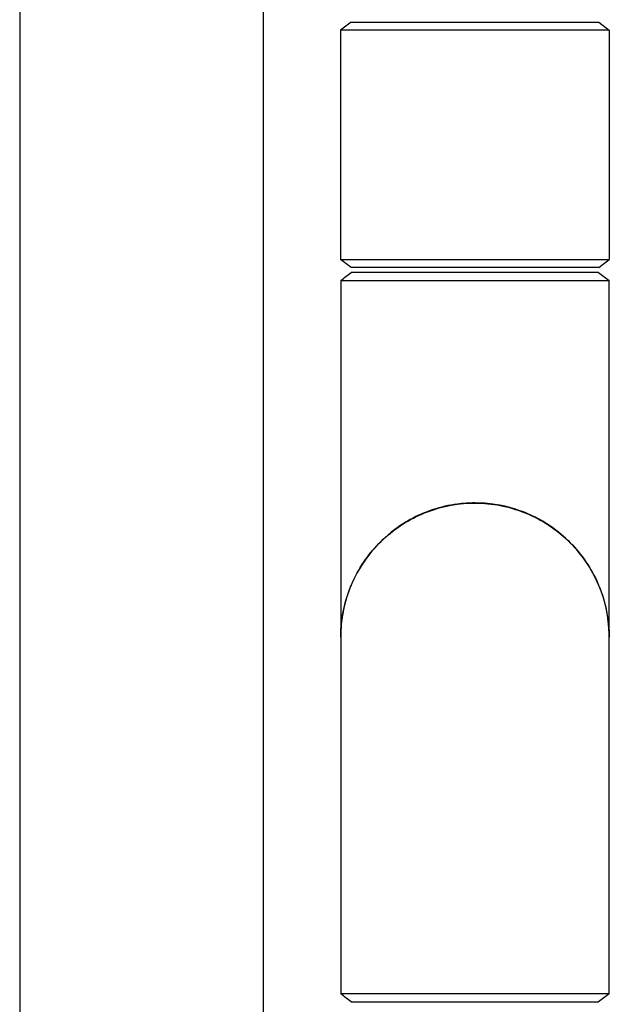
# Model space of a CAD drawing. Header units: inches. Extents: x 12 to 564, y 10 to 374.
# Tile 135 of 158: x 382 to 396, y 144 to 168. Entities that reach past the tile are written whole.
import ezdxf

# ---------------------------------------------------------------- set-up
doc = ezdxf.new("R2010")
doc.units = ezdxf.units.IN
doc.header["$LTSCALE"] = 16
doc.header["$MEASUREMENT"] = 0
doc.layers.add('Visible (ANSI)', color=7, linetype='Continuous', lineweight=30)

msp = doc.modelspace()

# ---------------------------------------------------------------- linework, layer by layer
at = {"layer": 'Visible (ANSI)'}
for p, q in [((387.647, 197.274), (387.647, 89.902)), ((381.647, 189.588), (381.647, 89.902)), ((389.818, 167.901), (389.558, 167.701)), ((396.183, 167.701), (389.558, 167.701)), ((389.558, 167.701), (389.558, 162.046)), ((389.818, 167.901), (395.923, 167.901)), ((395.923, 167.901), (396.183, 167.701)), ((396.183, 167.701), (396.183, 162.046)), ((389.558, 162.046), (396.183, 162.046)), ((389.818, 161.847), (389.558, 162.046)), ((395.923, 161.847), (396.183, 162.046)), ((395.923, 161.847), (389.818, 161.847)), ((392.871, 161.722), (389.821, 161.722)), ((395.921, 161.722), (392.871, 161.722)), ((389.561, 161.524), (389.561, 152.851)), ((396.181, 152.851), (396.181, 161.524)), ((389.561, 152.72), (389.561, 143.92)), ((396.181, 143.92), (396.181, 152.72)), ((389.821, 143.722), (395.921, 143.722))]:
    msp.add_line(p, q, dxfattribs=at)
msp.add_arc((392.871, 152.722), 3.312, 357.7738, 182.2262, dxfattribs=at)
for points in [[(389.561, 161.524), (389.648, 161.59), (389.734, 161.656), (389.821, 161.722)], [(395.921, 161.722), (396.008, 161.656), (396.094, 161.59), (396.181, 161.524)], [(389.821, 143.722), (389.734, 143.788), (389.648, 143.854), (389.561, 143.92)], [(396.181, 143.92), (396.094, 143.854), (396.008, 143.788), (395.921, 143.722)]]:
    msp.add_open_spline(points, degree=3, dxfattribs=at)
for points, knots in [([(389.561, 161.524), (389.561, 161.524), (389.621, 161.524), (389.868, 161.524), (390.072, 161.524), (390.597, 161.524), (390.918, 161.524), (391.634, 161.524), (392.028, 161.524), (392.578, 161.524), (392.724, 161.524), (392.871, 161.524)], [1.571456, 1.571456, 1.571456, 1.571456, 1.899151, 1.899151, 2.269008, 2.269008, 2.639326, 2.639326, 3.008933, 3.008933, 3.141593, 3.141593, 3.141593, 3.141593]), ([(392.871, 161.524), (393.202, 161.524), (393.532, 161.524), (394.237, 161.524), (394.603, 161.524), (395.212, 161.524), (395.464, 161.524), (395.881, 161.524), (396.036, 161.524), (396.159, 161.524), (396.181, 161.524), (396.181, 161.524)], [-3.141593, -3.141593, -3.141593, -3.141593, -2.842087, -2.842087, -2.473661, -2.473661, -2.138877, -2.138877, -1.769225, -1.769225, -1.571456, -1.571456, -1.571456, -1.571456]), ([(389.561, 152.72), (389.561, 152.891), (389.574, 153.062), (389.664, 153.634), (389.802, 154.025), (390.206, 154.724), (390.469, 155.032), (391.094, 155.543), (391.458, 155.742), (392.23, 155.993), (392.637, 156.047), (393.448, 156.005), (393.851, 155.908), (394.594, 155.575), (394.934, 155.34), (395.507, 154.763), (395.741, 154.419), (396.067, 153.671), (396.161, 153.268), (396.18, 152.814), (396.181, 152.767), (396.181, 152.72)], [-1.571456, -1.571456, -1.571456, -1.571456, -1.416479, -1.416479, -1.046463, -1.046463, -0.684933, -0.684933, -0.314807, -0.314807, 0.051087, 0.051087, 0.421272, 0.421272, 0.789355, 0.789355, 1.159596, 1.159596, 1.528816, 1.528816, 1.571456, 1.571456, 1.571456, 1.571456]), ([(392.871, 156.035), (392.724, 156.035), (392.578, 156.026), (392.028, 155.952), (391.634, 155.822), (391.149, 155.556), (391.026, 155.477), (390.909, 155.391)], [-3.1415927, -3.1415927, -3.1415927, -3.1415927, -3.0089326, -3.0089326, -2.6393262, -2.6393262, -2.5075578, -2.5075578, -2.5075578, -2.5075578]), ([(394.833, 155.391), (394.536, 155.61), (394.201, 155.779), (393.532, 155.985), (393.202, 156.035), (392.871, 156.035)], [2.5075578, 2.5075578, 2.5075578, 2.5075578, 2.8420871, 2.8420871, 3.1415927, 3.1415927, 3.1415927, 3.1415927]), ([(396.181, 143.92), (396.181, 143.92), (396.18, 143.92), (396.161, 143.92), (396.067, 143.92), (395.741, 143.92), (395.507, 143.92), (394.934, 143.92), (394.594, 143.92), (393.851, 143.92), (393.448, 143.92), (392.637, 143.92), (392.23, 143.92), (391.458, 143.92), (391.094, 143.92), (390.469, 143.92), (390.206, 143.92), (389.802, 143.92), (389.664, 143.92), (389.574, 143.92), (389.561, 143.92), (389.561, 143.92)], [-1.571456, -1.571456, -1.571456, -1.571456, -1.528816, -1.528816, -1.159596, -1.159596, -0.789355, -0.789355, -0.421272, -0.421272, -0.051087, -0.051087, 0.314807, 0.314807, 0.684933, 0.684933, 1.046463, 1.046463, 1.416479, 1.416479, 1.571456, 1.571456, 1.571456, 1.571456])]:
    msp.add_open_spline(points, degree=3, knots=knots, dxfattribs=at)

doc.saveas('drawing.dxf')
